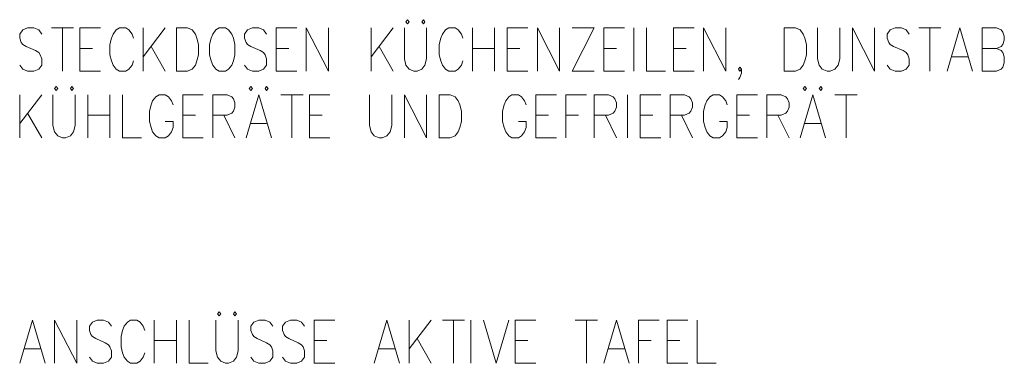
# Model space of a CAD drawing. Extents: x -106 to 740, y 65 to 659.
# Tile 20 of 24: x 626 to 658, y 396 to 408. Entities that reach past the tile are written whole.
import ezdxf

# ---------------------------------------------------------------- set-up
doc = ezdxf.new("R2010")
doc.units = 0
doc.layers.add('E_Montagehöhe', color=7, linetype='Continuous', lineweight=18)
doc.layers.add('X_Geometrie', color=3, linetype='Continuous', lineweight=50, true_color=0x00ff00)

# ---------------------------------------------------------------- blocks, each defined once
blk = doc.blocks.new('Blockreferenz-A07MYRR2RK', base_point=(566.773, 289.825))
at = {"layer": 'E_Montagehöhe', "lineweight": 13}
for p, q in [((638.46, 407.673), (638.408, 407.605)), ((638.408, 407.605), (638.46, 407.537)), ((638.512, 407.605), (638.46, 407.673)), ((638.46, 407.537), (638.512, 407.605)), ((638.982, 407.673), (638.929, 407.605)), ((638.929, 407.605), (638.982, 407.537)), ((639.034, 407.605), (638.982, 407.673)), ((638.982, 407.537), (639.034, 407.605)), ((625.786, 407.334), (625.682, 407.198)), ((625.682, 407.198), (625.682, 407.062)), ((625.943, 407.401), (625.786, 407.334)), ((626.151, 407.401), (625.943, 407.401)), ((626.308, 407.334), (626.151, 407.401)), ((626.412, 407.198), (626.308, 407.334)), ((626.725, 407.401), (627.455, 407.401)), ((627.09, 407.401), (627.09, 405.978)), ((627.664, 405.978), (627.664, 407.401)), ((627.664, 407.401), (628.342, 407.401)), ((628.759, 407.198), (628.707, 407.062)), ((628.864, 407.334), (628.759, 407.198)), ((628.968, 407.401), (628.864, 407.334)), ((629.176, 407.401), (628.968, 407.401)), ((629.281, 407.334), (629.176, 407.401)), ((629.385, 407.198), (629.281, 407.334)), ((629.437, 407.062), (629.385, 407.198)), ((629.75, 405.978), (629.75, 407.401)), ((630.48, 407.401), (629.75, 406.452)), ((630.845, 405.978), (630.845, 407.401)), ((630.845, 407.401), (631.211, 407.401)), ((631.211, 407.401), (631.367, 407.334)), ((631.367, 407.334), (631.471, 407.198)), ((631.471, 407.198), (631.523, 407.062)), ((632.045, 407.198), (631.993, 407.062)), ((632.149, 407.334), (632.045, 407.198)), ((632.254, 407.401), (632.149, 407.334)), ((632.462, 407.401), (632.254, 407.401)), ((632.567, 407.334), (632.462, 407.401)), ((632.671, 407.198), (632.567, 407.334)), ((632.723, 407.062), (632.671, 407.198)), ((633.192, 407.334), (633.088, 407.198)), ((633.088, 407.198), (633.088, 407.062)), ((633.349, 407.401), (633.192, 407.334)), ((633.557, 407.401), (633.349, 407.401)), ((633.714, 407.334), (633.557, 407.401)), ((633.818, 407.198), (633.714, 407.334)), ((634.131, 405.978), (634.131, 407.401)), ((634.131, 407.401), (634.809, 407.401)), ((635.122, 405.978), (635.122, 407.401)), ((635.122, 407.401), (635.852, 405.978)), ((635.852, 405.978), (635.852, 407.401)), ((637.26, 405.978), (637.26, 407.401)), ((637.991, 407.401), (637.26, 406.452)), ((638.356, 407.401), (638.356, 406.384)), ((639.086, 406.384), (639.086, 407.401)), ((639.607, 407.198), (639.555, 407.062)), ((639.712, 407.334), (639.607, 407.198)), ((639.816, 407.401), (639.712, 407.334)), ((640.025, 407.401), (639.816, 407.401)), ((640.129, 407.334), (640.025, 407.401)), ((640.233, 407.198), (640.129, 407.334)), ((640.285, 407.062), (640.233, 407.198)), ((640.598, 405.978), (640.598, 407.401)), ((641.329, 407.401), (641.329, 405.978)), ((641.746, 405.978), (641.746, 407.401)), ((641.746, 407.401), (642.424, 407.401)), ((642.737, 405.978), (642.737, 407.401)), ((642.737, 407.401), (643.467, 405.978)), ((643.467, 405.978), (643.467, 407.401)), ((643.884, 407.401), (644.614, 407.401)), ((644.614, 407.401), (643.884, 405.978)), ((644.927, 405.978), (644.927, 407.401)), ((644.927, 407.401), (645.605, 407.401)), ((645.918, 405.978), (645.918, 407.401)), ((646.335, 407.401), (646.335, 405.978)), ((647.222, 405.978), (647.222, 407.401)), ((647.222, 407.401), (647.9, 407.401)), ((648.213, 405.978), (648.213, 407.401)), ((648.213, 407.401), (648.943, 405.978)), ((648.943, 405.978), (648.943, 407.401)), ((650.873, 405.978), (650.873, 407.401)), ((650.873, 407.401), (651.238, 407.401)), ((651.238, 407.401), (651.394, 407.334)), ((651.394, 407.334), (651.499, 407.198)), ((651.499, 407.198), (651.551, 407.062)), ((651.968, 407.401), (651.968, 406.384)), ((652.698, 406.384), (652.698, 407.401)), ((653.116, 405.978), (653.116, 407.401)), ((653.116, 407.401), (653.846, 405.978)), ((653.846, 405.978), (653.846, 407.401)), ((654.367, 407.334), (654.263, 407.198)), ((654.263, 407.198), (654.263, 407.062)), ((654.524, 407.401), (654.367, 407.334)), ((654.732, 407.401), (654.524, 407.401)), ((654.889, 407.334), (654.732, 407.401)), ((654.993, 407.198), (654.889, 407.334)), ((655.306, 407.401), (656.036, 407.401)), ((655.671, 407.401), (655.671, 405.978)), ((656.245, 405.978), (656.662, 407.401)), ((656.662, 407.401), (657.079, 405.978)), ((657.392, 405.978), (657.392, 407.401)), ((657.392, 407.401), (657.862, 407.401)), ((657.862, 407.401), (658.018, 407.334)), ((658.018, 407.334), (658.07, 407.266)), ((658.07, 407.266), (658.122, 407.13)), ((658.122, 407.13), (658.122, 406.995)), ((625.682, 407.062), (625.734, 406.927)), ((625.734, 406.927), (625.786, 406.859)), ((625.786, 406.859), (625.891, 406.791)), ((628.707, 407.062), (628.655, 406.859)), ((628.655, 406.859), (628.655, 406.52)), ((631.523, 407.062), (631.576, 406.859)), ((631.576, 406.859), (631.576, 406.52)), ((631.993, 407.062), (631.941, 406.859)), ((631.941, 406.859), (631.941, 406.52)), ((632.775, 406.859), (632.723, 407.062)), ((632.775, 406.52), (632.775, 406.859)), ((633.088, 407.062), (633.14, 406.927)), ((633.14, 406.927), (633.192, 406.859)), ((633.192, 406.859), (633.297, 406.791)), ((639.555, 407.062), (639.503, 406.859)), ((639.503, 406.859), (639.503, 406.52)), ((651.551, 407.062), (651.603, 406.859)), ((651.603, 406.859), (651.603, 406.52)), ((654.263, 407.062), (654.315, 406.927)), ((654.315, 406.927), (654.367, 406.859)), ((654.367, 406.859), (654.472, 406.791)), ((658.07, 406.859), (658.018, 406.791)), ((658.122, 406.995), (658.07, 406.859)), ((625.891, 406.791), (626.204, 406.656)), ((626.204, 406.656), (626.308, 406.588)), ((626.308, 406.588), (626.36, 406.52)), ((626.36, 406.52), (626.412, 406.384)), ((627.664, 406.723), (628.081, 406.723)), ((628.655, 406.52), (628.707, 406.317)), ((630.011, 406.791), (630.48, 405.978)), ((631.576, 406.52), (631.523, 406.317)), ((631.941, 406.52), (631.993, 406.317)), ((632.723, 406.317), (632.775, 406.52)), ((633.297, 406.791), (633.61, 406.656)), ((633.61, 406.656), (633.714, 406.588)), ((633.714, 406.588), (633.766, 406.52)), ((633.766, 406.52), (633.818, 406.384)), ((634.131, 406.723), (634.548, 406.723)), ((637.521, 406.791), (637.991, 405.978)), ((639.503, 406.52), (639.555, 406.317)), ((640.598, 406.723), (641.329, 406.723)), ((641.746, 406.723), (642.163, 406.723)), ((644.927, 406.723), (645.344, 406.723)), ((647.222, 406.723), (647.639, 406.723)), ((651.603, 406.52), (651.551, 406.317)), ((654.472, 406.791), (654.785, 406.656)), ((654.785, 406.656), (654.889, 406.588)), ((654.889, 406.588), (654.941, 406.52)), ((654.941, 406.52), (654.993, 406.384)), ((657.392, 406.723), (657.862, 406.723)), ((658.018, 406.791), (657.862, 406.723)), ((657.862, 406.723), (658.018, 406.656)), ((658.018, 406.656), (658.07, 406.588)), ((658.07, 406.588), (658.122, 406.452)), ((625.786, 406.045), (625.682, 406.181)), ((626.412, 406.181), (626.308, 406.045)), ((626.412, 406.384), (626.412, 406.181)), ((628.707, 406.317), (628.759, 406.181)), ((628.759, 406.181), (628.864, 406.045)), ((629.281, 406.045), (629.385, 406.181)), ((629.385, 406.181), (629.437, 406.317)), ((631.471, 406.181), (631.367, 406.045)), ((631.523, 406.317), (631.471, 406.181)), ((631.993, 406.317), (632.045, 406.181)), ((632.045, 406.181), (632.149, 406.045)), ((632.567, 406.045), (632.671, 406.181)), ((632.671, 406.181), (632.723, 406.317)), ((633.192, 406.045), (633.088, 406.181)), ((633.818, 406.181), (633.714, 406.045)), ((633.818, 406.384), (633.818, 406.181)), ((638.356, 406.384), (638.408, 406.181)), ((638.408, 406.181), (638.512, 406.045)), ((638.929, 406.045), (639.034, 406.181)), ((639.034, 406.181), (639.086, 406.384)), ((639.555, 406.317), (639.607, 406.181)), ((639.607, 406.181), (639.712, 406.045)), ((640.129, 406.045), (640.233, 406.181)), ((640.233, 406.181), (640.285, 406.317)), ((651.499, 406.181), (651.394, 406.045)), ((651.551, 406.317), (651.499, 406.181)), ((651.968, 406.384), (652.02, 406.181)), ((652.02, 406.181), (652.125, 406.045)), ((652.542, 406.045), (652.646, 406.181)), ((652.646, 406.181), (652.698, 406.384)), ((654.367, 406.045), (654.263, 406.181)), ((654.993, 406.181), (654.889, 406.045)), ((654.993, 406.384), (654.993, 406.181)), ((656.401, 406.452), (656.923, 406.452)), ((658.122, 406.249), (658.07, 406.113)), ((658.122, 406.452), (658.122, 406.249)), ((625.943, 405.978), (625.786, 406.045)), ((626.151, 405.978), (625.943, 405.978)), ((626.308, 406.045), (626.151, 405.978)), ((627.664, 405.978), (628.342, 405.978)), ((628.864, 406.045), (628.968, 405.978)), ((628.968, 405.978), (629.176, 405.978)), ((629.176, 405.978), (629.281, 406.045)), ((631.211, 405.978), (630.845, 405.978)), ((631.367, 406.045), (631.211, 405.978)), ((632.149, 406.045), (632.254, 405.978)), ((632.254, 405.978), (632.462, 405.978)), ((632.462, 405.978), (632.567, 406.045)), ((633.349, 405.978), (633.192, 406.045)), ((633.557, 405.978), (633.349, 405.978)), ((633.714, 406.045), (633.557, 405.978)), ((634.131, 405.978), (634.809, 405.978)), ((638.512, 406.045), (638.669, 405.978)), ((638.669, 405.978), (638.773, 405.978)), ((638.773, 405.978), (638.929, 406.045)), ((639.712, 406.045), (639.816, 405.978)), ((639.816, 405.978), (640.025, 405.978)), ((640.025, 405.978), (640.129, 406.045)), ((641.746, 405.978), (642.424, 405.978)), ((643.884, 405.978), (644.614, 405.978)), ((644.927, 405.978), (645.605, 405.978)), ((646.335, 405.978), (646.961, 405.978)), ((647.222, 405.978), (647.9, 405.978)), ((649.36, 406.045), (649.413, 406.113)), ((649.413, 405.978), (649.36, 406.045)), ((649.413, 406.113), (649.465, 406.045)), ((649.465, 406.045), (649.413, 405.978)), ((649.465, 405.91), (649.413, 405.774)), ((649.465, 406.045), (649.465, 405.91)), ((651.238, 405.978), (650.873, 405.978)), ((651.394, 406.045), (651.238, 405.978)), ((652.125, 406.045), (652.281, 405.978)), ((652.281, 405.978), (652.385, 405.978)), ((652.385, 405.978), (652.542, 406.045)), ((654.524, 405.978), (654.367, 406.045)), ((654.732, 405.978), (654.524, 405.978)), ((654.889, 406.045), (654.732, 405.978)), ((657.862, 405.978), (657.392, 405.978)), ((658.018, 406.045), (657.862, 405.978)), ((658.07, 406.113), (658.018, 406.045)), ((649.413, 405.774), (649.36, 405.706)), ((625.682, 403.78), (625.682, 405.204)), ((626.412, 405.204), (625.682, 404.255)), ((626.777, 405.204), (626.777, 404.187)), ((626.882, 405.475), (626.829, 405.407)), ((626.829, 405.407), (626.882, 405.339)), ((626.934, 405.407), (626.882, 405.475)), ((626.882, 405.339), (626.934, 405.407)), ((627.403, 405.475), (627.351, 405.407)), ((627.351, 405.407), (627.403, 405.339)), ((627.455, 405.407), (627.403, 405.475)), ((627.403, 405.339), (627.455, 405.407)), ((627.508, 404.187), (627.508, 405.204)), ((627.925, 403.78), (627.925, 405.204)), ((628.655, 405.204), (628.655, 403.78)), ((629.072, 405.204), (629.072, 403.78)), ((630.272, 405.204), (630.167, 405.136)), ((630.48, 405.204), (630.272, 405.204)), ((630.585, 405.136), (630.48, 405.204)), ((631.054, 403.78), (631.054, 405.204)), ((631.054, 405.204), (631.732, 405.204)), ((632.045, 403.78), (632.045, 405.204)), ((632.045, 405.204), (632.514, 405.204)), ((632.514, 405.204), (632.671, 405.136)), ((633.14, 403.78), (633.557, 405.204)), ((633.297, 405.475), (633.245, 405.407)), ((633.245, 405.407), (633.297, 405.339)), ((633.349, 405.407), (633.297, 405.475)), ((633.297, 405.339), (633.349, 405.407)), ((633.557, 405.204), (633.975, 403.78)), ((633.818, 405.475), (633.766, 405.407)), ((633.766, 405.407), (633.818, 405.339)), ((633.87, 405.407), (633.818, 405.475)), ((633.818, 405.339), (633.87, 405.407)), ((634.288, 405.204), (635.018, 405.204)), ((634.653, 405.204), (634.653, 403.78)), ((635.226, 403.78), (635.226, 405.204)), ((635.226, 405.204), (635.904, 405.204)), ((637.208, 405.204), (637.208, 404.187)), ((637.938, 404.187), (637.938, 405.204)), ((638.356, 403.78), (638.356, 405.204)), ((638.356, 405.204), (639.086, 403.78)), ((639.086, 403.78), (639.086, 405.204)), ((639.503, 403.78), (639.503, 405.204)), ((639.503, 405.204), (639.868, 405.204)), ((639.868, 405.204), (640.025, 405.136)), ((641.902, 405.204), (641.798, 405.136)), ((642.111, 405.204), (641.902, 405.204)), ((642.215, 405.136), (642.111, 405.204)), ((642.685, 403.78), (642.685, 405.204)), ((642.685, 405.204), (643.363, 405.204)), ((643.676, 403.78), (643.676, 405.204)), ((643.676, 405.204), (644.354, 405.204)), ((644.614, 403.78), (644.614, 405.204)), ((644.614, 405.204), (645.084, 405.204)), ((645.084, 405.204), (645.24, 405.136)), ((645.71, 403.78), (645.71, 405.204)), ((646.127, 403.78), (646.127, 405.204)), ((646.127, 405.204), (646.805, 405.204)), ((647.118, 403.78), (647.118, 405.204)), ((647.118, 405.204), (647.587, 405.204)), ((647.587, 405.204), (647.744, 405.136)), ((648.526, 405.204), (648.422, 405.136)), ((648.735, 405.204), (648.526, 405.204)), ((648.839, 405.136), (648.735, 405.204)), ((649.308, 403.78), (649.308, 405.204)), ((649.308, 405.204), (649.986, 405.204)), ((650.299, 403.78), (650.299, 405.204)), ((650.299, 405.204), (650.769, 405.204)), ((650.769, 405.204), (650.925, 405.136)), ((651.394, 403.78), (651.812, 405.204)), ((651.551, 405.475), (651.499, 405.407)), ((651.499, 405.407), (651.551, 405.339)), ((651.603, 405.407), (651.551, 405.475)), ((651.551, 405.339), (651.603, 405.407)), ((651.812, 405.204), (652.229, 403.78)), ((652.072, 405.475), (652.02, 405.407)), ((652.02, 405.407), (652.072, 405.339)), ((652.125, 405.407), (652.072, 405.475)), ((652.072, 405.339), (652.125, 405.407)), ((652.542, 405.204), (653.272, 405.204)), ((652.907, 405.204), (652.907, 403.78)), ((630.011, 404.865), (629.959, 404.661)), ((630.063, 405), (630.011, 404.865)), ((630.167, 405.136), (630.063, 405)), ((630.689, 405), (630.585, 405.136)), ((630.741, 404.865), (630.689, 405)), ((632.671, 405.136), (632.723, 405.068)), ((632.723, 405.068), (632.775, 404.933)), ((632.775, 404.933), (632.775, 404.797)), ((640.025, 405.136), (640.129, 405)), ((640.129, 405), (640.181, 404.865)), ((640.181, 404.865), (640.233, 404.661)), ((641.641, 404.865), (641.589, 404.661)), ((641.694, 405), (641.641, 404.865)), ((641.798, 405.136), (641.694, 405)), ((642.319, 405), (642.215, 405.136)), ((642.372, 404.865), (642.319, 405)), ((645.24, 405.136), (645.292, 405.068)), ((645.292, 405.068), (645.344, 404.933)), ((645.344, 404.933), (645.344, 404.797)), ((647.744, 405.136), (647.796, 405.068)), ((647.796, 405.068), (647.848, 404.933)), ((647.848, 404.933), (647.848, 404.797)), ((648.265, 404.865), (648.213, 404.661)), ((648.317, 405), (648.265, 404.865)), ((648.422, 405.136), (648.317, 405)), ((648.943, 405), (648.839, 405.136)), ((648.995, 404.865), (648.943, 405)), ((650.925, 405.136), (650.977, 405.068)), ((650.977, 405.068), (651.029, 404.933)), ((651.029, 404.933), (651.029, 404.797)), ((625.943, 404.594), (626.412, 403.78)), ((629.959, 404.661), (629.959, 404.322)), ((632.671, 404.594), (632.514, 404.526)), ((632.723, 404.661), (632.671, 404.594)), ((632.775, 404.797), (632.723, 404.661)), ((640.233, 404.661), (640.233, 404.322)), ((641.589, 404.661), (641.589, 404.322)), ((645.24, 404.594), (645.084, 404.526)), ((645.292, 404.661), (645.24, 404.594)), ((645.344, 404.797), (645.292, 404.661)), ((647.744, 404.594), (647.587, 404.526)), ((647.796, 404.661), (647.744, 404.594)), ((647.848, 404.797), (647.796, 404.661)), ((648.213, 404.661), (648.213, 404.322)), ((650.925, 404.594), (650.769, 404.526)), ((650.977, 404.661), (650.925, 404.594)), ((651.029, 404.797), (650.977, 404.661)), ((627.925, 404.526), (628.655, 404.526)), ((629.959, 404.322), (630.011, 404.119)), ((630.741, 404.322), (630.48, 404.322)), ((630.741, 404.119), (630.741, 404.322)), ((631.054, 404.526), (631.471, 404.526)), ((632.514, 404.526), (632.045, 404.526)), ((632.41, 404.526), (632.775, 403.78)), ((633.297, 404.255), (633.818, 404.255)), ((635.226, 404.526), (635.644, 404.526)), ((640.233, 404.322), (640.181, 404.119)), ((641.589, 404.322), (641.641, 404.119)), ((642.372, 404.322), (642.111, 404.322)), ((642.372, 404.119), (642.372, 404.322)), ((642.685, 404.526), (643.102, 404.526)), ((643.676, 404.526), (644.093, 404.526)), ((645.084, 404.526), (644.614, 404.526)), ((644.979, 404.526), (645.344, 403.78)), ((646.127, 404.526), (646.544, 404.526)), ((647.587, 404.526), (647.118, 404.526)), ((647.483, 404.526), (647.848, 403.78)), ((648.213, 404.322), (648.265, 404.119)), ((648.995, 404.322), (648.735, 404.322)), ((648.995, 404.119), (648.995, 404.322)), ((649.308, 404.526), (649.725, 404.526)), ((650.769, 404.526), (650.299, 404.526)), ((650.664, 404.526), (651.029, 403.78)), ((651.551, 404.255), (652.072, 404.255)), ((626.777, 404.187), (626.829, 403.983)), ((626.829, 403.983), (626.934, 403.848)), ((627.351, 403.848), (627.455, 403.983)), ((627.455, 403.983), (627.508, 404.187)), ((630.011, 404.119), (630.063, 403.983)), ((630.063, 403.983), (630.167, 403.848)), ((630.585, 403.848), (630.689, 403.983)), ((630.689, 403.983), (630.741, 404.119)), ((637.208, 404.187), (637.26, 403.983)), ((637.26, 403.983), (637.365, 403.848)), ((637.782, 403.848), (637.886, 403.983)), ((637.886, 403.983), (637.938, 404.187)), ((640.129, 403.983), (640.025, 403.848)), ((640.181, 404.119), (640.129, 403.983)), ((641.641, 404.119), (641.694, 403.983)), ((641.694, 403.983), (641.798, 403.848)), ((642.215, 403.848), (642.319, 403.983)), ((642.319, 403.983), (642.372, 404.119)), ((648.265, 404.119), (648.317, 403.983)), ((648.317, 403.983), (648.422, 403.848)), ((648.839, 403.848), (648.943, 403.983)), ((648.943, 403.983), (648.995, 404.119)), ((626.934, 403.848), (627.09, 403.78)), ((627.09, 403.78), (627.195, 403.78)), ((627.195, 403.78), (627.351, 403.848)), ((629.072, 403.78), (629.698, 403.78)), ((630.167, 403.848), (630.272, 403.78)), ((630.272, 403.78), (630.48, 403.78)), ((630.48, 403.78), (630.585, 403.848)), ((631.054, 403.78), (631.732, 403.78)), ((635.226, 403.78), (635.904, 403.78)), ((637.365, 403.848), (637.521, 403.78)), ((637.521, 403.78), (637.626, 403.78)), ((637.626, 403.78), (637.782, 403.848)), ((639.868, 403.78), (639.503, 403.78)), ((640.025, 403.848), (639.868, 403.78)), ((641.798, 403.848), (641.902, 403.78)), ((641.902, 403.78), (642.111, 403.78)), ((642.111, 403.78), (642.215, 403.848)), ((642.685, 403.78), (643.363, 403.78)), ((646.127, 403.78), (646.805, 403.78)), ((648.422, 403.848), (648.526, 403.78)), ((648.526, 403.78), (648.735, 403.78)), ((648.735, 403.78), (648.839, 403.848)), ((649.308, 403.78), (649.986, 403.78)), ((632.254, 398.054), (632.201, 397.986)), ((632.306, 397.986), (632.254, 398.054)), ((632.775, 398.054), (632.723, 397.986)), ((632.827, 397.986), (632.775, 398.054)), ((625.682, 396.359), (626.099, 397.783)), ((626.099, 397.783), (626.517, 396.359)), ((626.829, 396.359), (626.829, 397.783)), ((626.829, 397.783), (627.56, 396.359)), ((627.56, 396.359), (627.56, 397.783)), ((628.238, 397.783), (628.081, 397.715)), ((628.446, 397.783), (628.238, 397.783)), ((628.603, 397.715), (628.446, 397.783)), ((629.333, 397.783), (629.229, 397.715)), ((629.542, 397.783), (629.333, 397.783)), ((629.646, 397.715), (629.542, 397.783)), ((630.115, 396.359), (630.115, 397.783)), ((630.845, 397.783), (630.845, 396.359)), ((631.263, 397.783), (631.263, 396.359)), ((632.149, 397.783), (632.149, 396.766)), ((632.201, 397.986), (632.254, 397.918)), ((632.254, 397.918), (632.306, 397.986)), ((632.723, 397.986), (632.775, 397.918)), ((632.775, 397.918), (632.827, 397.986)), ((632.879, 396.766), (632.879, 397.783)), ((633.557, 397.783), (633.401, 397.715)), ((633.766, 397.783), (633.557, 397.783)), ((633.923, 397.715), (633.766, 397.783)), ((634.601, 397.783), (634.444, 397.715)), ((634.809, 397.783), (634.601, 397.783)), ((634.966, 397.715), (634.809, 397.783)), ((635.383, 396.359), (635.383, 397.783)), ((635.383, 397.783), (636.061, 397.783)), ((637.365, 396.359), (637.782, 397.783)), ((637.782, 397.783), (638.199, 396.359)), ((638.512, 396.359), (638.512, 397.783)), ((639.242, 397.783), (638.512, 396.833)), ((639.607, 397.783), (640.338, 397.783)), ((639.973, 397.783), (639.973, 396.359)), ((640.546, 396.359), (640.546, 397.783)), ((640.963, 397.783), (641.381, 396.359)), ((641.381, 396.359), (641.798, 397.783)), ((642.007, 396.359), (642.007, 397.783)), ((642.007, 397.783), (642.685, 397.783)), ((643.988, 397.783), (644.719, 397.783)), ((644.354, 397.783), (644.354, 396.359)), ((644.927, 396.359), (645.344, 397.783)), ((645.344, 397.783), (645.762, 396.359)), ((646.075, 396.359), (646.075, 397.783)), ((646.075, 397.783), (646.753, 397.783)), ((647.013, 396.359), (647.013, 397.783)), ((647.013, 397.783), (647.691, 397.783)), ((648.004, 397.783), (648.004, 396.359)), ((628.081, 397.715), (627.977, 397.579)), ((627.977, 397.579), (627.977, 397.444)), ((627.977, 397.444), (628.029, 397.308)), ((628.707, 397.579), (628.603, 397.715)), ((629.072, 397.444), (629.02, 397.24)), ((629.124, 397.579), (629.072, 397.444)), ((629.229, 397.715), (629.124, 397.579)), ((629.75, 397.579), (629.646, 397.715)), ((629.802, 397.444), (629.75, 397.579)), ((633.401, 397.715), (633.297, 397.579)), ((633.297, 397.579), (633.297, 397.444)), ((633.297, 397.444), (633.349, 397.308)), ((634.027, 397.579), (633.923, 397.715)), ((634.444, 397.715), (634.34, 397.579)), ((634.34, 397.579), (634.34, 397.444)), ((634.34, 397.444), (634.392, 397.308)), ((635.07, 397.579), (634.966, 397.715)), ((628.029, 397.308), (628.081, 397.24)), ((628.081, 397.24), (628.186, 397.172)), ((628.186, 397.172), (628.498, 397.037)), ((629.02, 397.24), (629.02, 396.901)), ((630.115, 397.105), (630.845, 397.105)), ((633.349, 397.308), (633.401, 397.24)), ((633.401, 397.24), (633.505, 397.172)), ((633.505, 397.172), (633.818, 397.037)), ((634.392, 397.308), (634.444, 397.24)), ((634.444, 397.24), (634.548, 397.172)), ((634.548, 397.172), (634.861, 397.037)), ((635.383, 397.105), (635.8, 397.105)), ((638.773, 397.172), (639.242, 396.359)), ((642.007, 397.105), (642.424, 397.105)), ((646.075, 397.105), (646.492, 397.105)), ((647.013, 397.105), (647.431, 397.105)), ((625.839, 396.833), (626.36, 396.833)), ((628.498, 397.037), (628.603, 396.969)), ((628.603, 396.969), (628.655, 396.901)), ((628.655, 396.901), (628.707, 396.766)), ((628.707, 396.766), (628.707, 396.562)), ((629.02, 396.901), (629.072, 396.698)), ((632.149, 396.766), (632.201, 396.562)), ((632.827, 396.562), (632.879, 396.766)), ((633.818, 397.037), (633.923, 396.969)), ((633.923, 396.969), (633.975, 396.901)), ((633.975, 396.901), (634.027, 396.766)), ((634.027, 396.766), (634.027, 396.562)), ((634.861, 397.037), (634.966, 396.969)), ((634.966, 396.969), (635.018, 396.901)), ((635.018, 396.901), (635.07, 396.766)), ((635.07, 396.766), (635.07, 396.562)), ((637.521, 396.833), (638.043, 396.833)), ((645.084, 396.833), (645.605, 396.833)), ((628.081, 396.427), (627.977, 396.562)), ((628.238, 396.359), (628.081, 396.427)), ((628.603, 396.427), (628.446, 396.359)), ((628.707, 396.562), (628.603, 396.427)), ((629.072, 396.698), (629.124, 396.562)), ((629.124, 396.562), (629.229, 396.427)), ((629.229, 396.427), (629.333, 396.359)), ((629.542, 396.359), (629.646, 396.427)), ((629.646, 396.427), (629.75, 396.562)), ((629.75, 396.562), (629.802, 396.698)), ((632.201, 396.562), (632.306, 396.427)), ((632.306, 396.427), (632.462, 396.359)), ((632.567, 396.359), (632.723, 396.427)), ((632.723, 396.427), (632.827, 396.562)), ((633.401, 396.427), (633.297, 396.562)), ((633.557, 396.359), (633.401, 396.427)), ((633.923, 396.427), (633.766, 396.359)), ((634.027, 396.562), (633.923, 396.427)), ((634.444, 396.427), (634.34, 396.562)), ((634.601, 396.359), (634.444, 396.427)), ((634.966, 396.427), (634.809, 396.359)), ((635.07, 396.562), (634.966, 396.427)), ((628.446, 396.359), (628.238, 396.359)), ((629.333, 396.359), (629.542, 396.359)), ((631.263, 396.359), (631.889, 396.359)), ((632.462, 396.359), (632.567, 396.359)), ((633.766, 396.359), (633.557, 396.359)), ((634.809, 396.359), (634.601, 396.359)), ((635.383, 396.359), (636.061, 396.359)), ((642.007, 396.359), (642.685, 396.359)), ((647.013, 396.359), (647.691, 396.359)), ((648.004, 396.359), (648.63, 396.359))]:
    blk.add_line(p, q, dxfattribs=at)

msp = doc.modelspace()

# ---------------------------------------------------------------- block references
at = {"layer": 'X_Geometrie', "ltscale": 0.5}
msp.add_blockref('Blockreferenz-A07MYRR2RK', (566.773, 289.825), dxfattribs=at)

doc.saveas('drawing.dxf')
